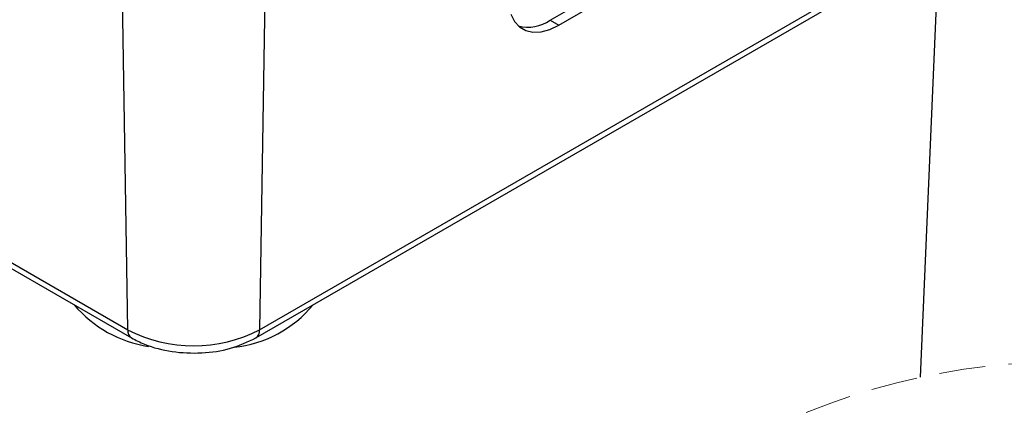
# Model space of a CAD drawing. Header units: millimetres. Extents: x 0 to 420, y -14 to 283.
# Tile 4 of 40: x 83 to 110, y 68 to 78. Entities that reach past the tile are written whole.
import ezdxf

# ---------------------------------------------------------------- set-up
doc = ezdxf.new("R2010")
doc.units = ezdxf.units.MM
doc.linetypes.add('HIDDEN', pattern=[1.905, 1.27, -0.635])

msp = doc.modelspace()

# ---------------------------------------------------------------- linework, layer by layer
at = {"color": 7, "linetype": 'Continuous'}
for p, q in [((44.062, 93.933), (85.781, 69.849)), ((89.394, 69.849), (131.113, 93.933)), ((44.165, 93.711), (85.884, 69.627)), ((89.29, 69.627), (131.01, 93.711)), ((85.781, 69.849), (85.47, 90.258)), ((89.705, 90.258), (89.394, 69.849)), ((97.345, 78.329), (116.084, 89.146)), ((97.581, 78.193), (116.32, 89.01)), ((107.985, 80.42), (107.477, 68.551)), ((96.269, 78.491), (96.369, 78.295)), ((96.369, 78.295), (96.507, 78.146)), ((97.336, 78.076), (97.581, 78.193)), ((97.345, 78.329), (97.581, 78.193)), ((96.507, 78.146), (96.678, 78.047)), ((96.678, 78.047), (96.877, 78.002)), ((96.877, 78.002), (97.099, 78.011)), ((97.099, 78.011), (97.336, 78.076))]:
    msp.add_line(p, q, dxfattribs=at)
for centre, radius, start, end in [((96.738, 79.206), 1.067, 255.743, 304.6892), ((86.849, 72.674), 3.316, 220.2821, 261.311), ((88.347, 72.608), 3.256, 276.1459, 320.3663), ((86.028, 69.829), 0.248, 175.3934, 234.6272), ((87.587, 73.336), 3.927, 242.6096, 297.3904), ((89.147, 69.829), 0.248, 305.3155, 4.6114)]:
    msp.add_arc(centre, radius, start, end, dxfattribs=at)
at = {"color": 7, "linetype": 'HIDDEN', "lineweight": 18}
msp.add_arc((111.412, 50.307), 18.664, 67.3801, 112.6199, dxfattribs=at)
at = {"color": 7, "linetype": 'Continuous'}
msp.add_open_spline([(85.884, 69.627), (86.002, 69.567), (86.351, 69.388), (87.004, 69.229), (87.803, 69.194), (88.594, 69.303), (89.064, 69.522), (89.29, 69.627)], degree=3, knots=[0, 0, 0, 0, 0.111809, 0.332247, 0.562073, 0.789144, 1, 1, 1, 1], dxfattribs=at)

doc.saveas('drawing.dxf')
